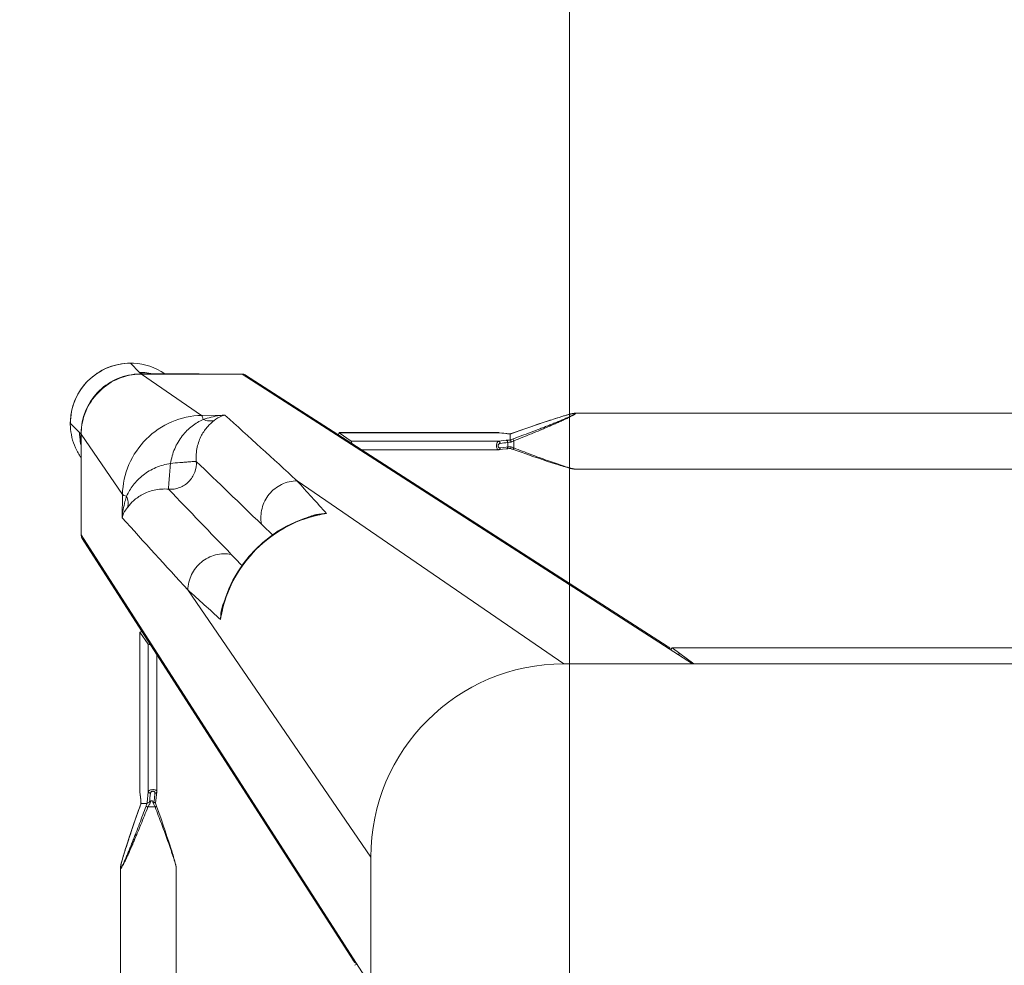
# Model space of a CAD drawing. Header units: metres. Extents: x 362935 to 596424, y 80601 to 172483.
# Tile 123 of 174: x 379497 to 379726, y 141744 to 141964. Entities that reach past the tile are written whole.
import ezdxf

# ---------------------------------------------------------------- set-up
doc = ezdxf.new("R2010")
doc.units = ezdxf.units.M
doc.layers.get('0').update_dxf_attribs({"color": 8, "lineweight": 5})
doc.layers.add('FURNITURE', color=8, linetype='Continuous', lineweight=5)

# ---------------------------------------------------------------- blocks, each defined once
blk = doc.blocks.new('SV2W-A')
at = {"linetype": 'Continuous', "lineweight": 0}
for p, q in [((-296.63, -17.09), (-296.63, -227.09)), ((-354.97, -19.68), (-354.97, -224.51)), ((-341.97, -19.68), (-341.97, -224.51)), ((-300.37, -42.33), (-300.37, -201.86)), ((-300.36, -42.33), (-300.36, -201.86)), ((-296.63, -197.09), (-364.11, -302.09)), ((-296.63, -196.83), (-300.36, -201.86)), ((-300.36, -201.86), (-300.37, -201.88)), ((-300.75, -203.05), (-363.88, -301.28)), ((-354.97, -224.5), (-354.97, -224.5)), ((-341.97, -224.5), (-341.97, -224.5)), ((-354.65, -226.06), (-354.59, -226.29)), ((-354.59, -226.29), (-354.52, -226.52)), ((-354.52, -226.52), (-354.45, -226.77)), ((-354.45, -226.77), (-354.34, -227.15)), ((-342.6, -227.15), (-342.49, -226.77)), ((-342.49, -226.77), (-342.42, -226.52)), ((-342.42, -226.52), (-342.35, -226.29)), ((-342.35, -226.29), (-342.29, -226.06)), ((-342.29, -226.06), (-342.23, -225.84)), ((-296.63, -227.09), (-339.25, -289.28)), ((-354.34, -227.15), (-354.22, -227.55)), ((-354.22, -227.55), (-354.1, -227.96)), ((-354.1, -227.96), (-353.92, -228.54)), ((-353.92, -228.54), (-353.73, -229.13)), ((-353.73, -229.13), (-353.48, -229.91)), ((-343.46, -229.91), (-343.21, -229.14)), ((-343.21, -229.14), (-343.02, -228.54)), ((-343.02, -228.54), (-342.84, -227.96)), ((-342.84, -227.96), (-342.72, -227.55)), ((-342.72, -227.55), (-342.6, -227.15)), ((-353.48, -229.91), (-353.16, -230.89)), ((-353.16, -230.89), (-352.82, -231.92)), ((-344.12, -231.92), (-343.78, -230.89)), ((-343.78, -230.89), (-343.46, -229.91)), ((-352.82, -231.92), (-352.4, -233.19)), ((-352.4, -233.19), (-351.93, -234.54)), ((-344.94, -234.35), (-344.48, -233.01)), ((-344.48, -233.01), (-344.12, -231.92)), ((-351.93, -234.54), (-351.44, -235.98)), ((-351.44, -235.98), (-350.9, -237.52)), ((-345.88, -237.07), (-345.43, -235.77)), ((-345.43, -235.77), (-344.94, -234.35)), ((-350.9, -237.52), (-350.37, -239.03)), ((-346.58, -239.03), (-346.37, -238.44)), ((-346.37, -238.44), (-345.88, -237.07)), ((-350.4, -238.93), (-350.4, -238.93)), ((-350.27, -240.63), (-350.33, -241.16)), ((-350.32, -241.12), (-350.25, -240.53)), ((-350.25, -240.47), (-350.27, -240.63)), ((-350.25, -240.47), (-350.25, -240.53)), ((-350.19, -239.73), (-350.2, -239.96)), ((-350.18, -239.56), (-350.19, -239.73)), ((-350.18, -239.58), (-350.18, -239.58)), ((-350.17, -239.59), (-348.76, -239.59)), ((-348.68, -240.53), (-348.47, -242.31)), ((-348.55, -238.76), (-346.89, -238.76)), ((-347.12, -240.18), (-348.17, -240.18)), ((-347.09, -240.52), (-347.12, -240.18)), ((-347.02, -241.07), (-347.09, -240.52)), ((-346.76, -239.58), (-346.71, -239.41)), ((-346.58, -241.43), (-346.69, -240.47)), ((-350.45, -242.25), (-350.46, -242.32)), ((-350.46, -242.32), (-350.46, -242.37)), ((-350.46, -242.37), (-350.46, -279.44)), ((-350.33, -241.16), (-350.45, -242.25)), ((-350.45, -242.31), (-350.43, -242.12)), ((-350.45, -242.25), (-350.45, -279.43)), ((-350.43, -242.12), (-350.36, -241.52)), ((-350.36, -241.52), (-350.32, -241.12)), ((-348.47, -276.63), (-348.47, -242.31)), ((-346.92, -241.96), (-347.02, -241.07)), ((-346.49, -242.25), (-346.58, -241.43)), ((-346.48, -274.2), (-346.48, -242.37)), ((-326.63, -339.57), (-221.63, -272.09)), ((-251.63, -272.09), (-313.82, -314.71)), ((-251.63, -272.09), (-41.63, -272.09)), ((-350.45, -279.43), (-348.47, -276.63)), ((-325.82, -339.34), (-227.59, -276.22)), ((-350.45, -279.43), (-350.46, -279.45)), ((-331.27, -284.72), (-331.09, -285.48)), ((-331.27, -284.72), (-331.27, -284.72)), ((-364.11, -312.09), (-364.11, -302.09)), ((-354.57, -306.1), (-354.49, -311.53)), ((-309.89, -306.58), (-309.26, -306.74)), ((-309.26, -306.73), (-309.26, -306.73)), ((-354.49, -311.53), (-364.11, -325.56)), ((-364.14, -312.15), (-364.14, -325.61)), ((-364.11, -325.56), (-364.11, -312.09)), ((-253.66, -318.67), (-254.44, -318.92)), ((-253.06, -318.48), (-253.66, -318.67)), ((-252.49, -318.3), (-253.06, -318.48)), ((-252.08, -318.18), (-252.49, -318.3)), ((-251.68, -318.06), (-252.08, -318.18)), ((-250.93, -317.84), (-251.17, -317.91)), ((-250.7, -317.78), (-250.93, -317.84)), ((-249.04, -317.43), (-44.21, -317.43)), ((-249.04, -317.43), (-249.04, -317.43)), ((-260.49, -320.96), (-262.02, -321.49)), ((-259.06, -320.46), (-260.49, -320.96)), ((-257.71, -320), (-259.06, -320.46)), ((-256.44, -319.58), (-257.71, -320)), ((-255.41, -319.24), (-256.44, -319.58)), ((-254.44, -318.92), (-255.41, -319.24)), ((-266.91, -321.94), (-298.74, -321.94)), ((-264.15, -322.26), (-266.79, -321.95)), ((-264.82, -322.57), (-264.41, -322.62)), ((-264.71, -323.24), (-264.71, -322.98)), ((-262.02, -321.49), (-263.47, -322)), ((-262.77, -322.15), (-263.3, -322.35)), ((-263.3, -322.35), (-263.3, -324.01)), ((-364.3, -325.76), (-364.5, -325.96)), ((-303.96, -325.92), (-301.17, -323.94)), ((-266.85, -323.94), (-301.17, -323.94)), ((-264.32, -324.23), (-266.85, -323.94)), ((-266.22, -325.85), (-265.66, -325.79)), ((-265.66, -325.78), (-266.06, -325.82)), ((-265.66, -325.79), (-265.01, -325.71)), ((-265.26, -325.73), (-265.66, -325.78)), ((-265.07, -325.71), (-265.26, -325.73)), ((-265.01, -325.71), (-265.07, -325.71)), ((-265.01, -325.71), (-264.86, -325.69)), ((-264.13, -324.25), (-264.32, -324.23)), ((-264.13, -325.63), (-264.13, -324.25)), ((-264.12, -325.64), (-264.12, -325.64)), ((-366.61, -328.09), (-364.48, -325.96)), ((-303.98, -325.92), (-266.91, -325.92)), ((-303.98, -325.92), (-303.96, -325.92)), ((-266.79, -325.92), (-303.96, -325.92)), ((-266.91, -325.92), (-266.85, -325.92)), ((-266.79, -325.91), (-266.85, -325.92)), ((-266.85, -325.92), (-266.79, -325.92)), ((-266.06, -325.82), (-266.79, -325.91)), ((-266.79, -325.92), (-266.22, -325.85)), ((-263.52, -325.84), (-262.25, -326.29)), ((-263.47, -325.86), (-263.47, -325.86)), ((-262.25, -326.29), (-260.92, -326.76)), ((-260.92, -326.76), (-259.66, -327.2)), ((-259.66, -327.2), (-258.27, -327.67)), ((-258.27, -327.67), (-256.97, -328.11)), ((-336.06, -329.95), (-350.1, -339.57)), ((-336.06, -329.95), (-330.64, -330.03)), ((-256.97, -328.11), (-255.92, -328.46)), ((-255.92, -328.46), (-254.92, -328.79)), ((-254.92, -328.79), (-254.12, -329.05)), ((-254.12, -329.05), (-253.36, -329.29)), ((-253.36, -329.29), (-252.77, -329.48)), ((-252.77, -329.48), (-252.21, -329.65)), ((-252.21, -329.65), (-251.81, -329.77)), ((-251.81, -329.77), (-251.42, -329.88)), ((-251.42, -329.88), (-251.17, -329.95)), ((-251.17, -329.95), (-250.93, -330.02)), ((-250.93, -330.02), (-250.7, -330.09)), ((-250.7, -330.09), (-250.48, -330.15)), ((-250.48, -330.15), (-250.27, -330.2)), ((-249.04, -330.43), (-249.04, -330.43)), ((-249.04, -330.43), (-44.21, -330.43)), ((-352.63, -342.07), (-350.5, -339.94)), ((-350.14, -339.61), (-350.5, -339.96)), ((-350.1, -339.57), (-326.63, -339.57)), ((-349.88, -339.64), (-350.1, -339.64)), ((-349.47, -339.63), (-349.25, -339.62)), ((-336.69, -339.61), (-348.3, -339.61))]:
    blk.add_line(p, q, dxfattribs=at)
for points in [[(-354.97, -224.5), (-354.97, -224.55), (-354.97, -224.6), (-354.96, -224.66), (-354.95, -224.73), (-354.95, -224.79), (-354.93, -224.86), (-354.92, -224.93), (-354.91, -225.01), (-354.89, -225.09), (-354.87, -225.17), (-354.85, -225.26)], [(-342.23, -225.84), (-342.2, -225.74), (-342.18, -225.64), (-342.15, -225.54), (-342.13, -225.44), (-342.11, -225.35), (-342.09, -225.26), (-342.07, -225.17), (-342.05, -225.09), (-342.04, -225.01), (-342.02, -224.93), (-342.01, -224.86), (-342, -224.79), (-341.99, -224.73), (-341.98, -224.66), (-341.97, -224.6), (-341.97, -224.55), (-341.97, -224.5)], [(-354.85, -225.26), (-354.83, -225.35), (-354.81, -225.44), (-354.79, -225.54), (-354.76, -225.64), (-354.74, -225.74), (-354.71, -225.84), (-354.65, -226.06)], [(-350.37, -239.03), (-350.3, -239.22), (-350.23, -239.41), (-350.18, -239.58)], [(-350.2, -239.96), (-350.22, -240.17), (-350.23, -240.36), (-350.25, -240.47)], [(-346.69, -240.47), (-346.71, -240.36), (-346.72, -240.17), (-346.74, -239.96), (-346.75, -239.73), (-346.76, -239.56)], [(-346.71, -239.41), (-346.64, -239.22), (-346.58, -239.03)], [(-346.48, -242.37), (-346.48, -242.33), (-346.49, -242.25)], [(-331.09, -285.48), (-330.45, -287.6), (-329.64, -289.68), (-328.68, -291.7), (-327.56, -293.64), (-326.29, -295.5), (-324.88, -297.26), (-323.35, -298.91), (-321.69, -300.44), (-319.92, -301.84), (-318.06, -303.1), (-316.11, -304.2), (-314.09, -305.16), (-312.01, -305.95), (-309.89, -306.58)], [(-251.17, -317.91), (-251.3, -317.95), (-251.68, -318.06)], [(-249.04, -317.43), (-249.08, -317.43), (-249.14, -317.44), (-249.2, -317.44), (-249.26, -317.45), (-249.33, -317.46), (-249.4, -317.47), (-249.47, -317.48), (-249.54, -317.5), (-249.62, -317.51), (-249.71, -317.53), (-249.79, -317.55), (-249.88, -317.57), (-249.97, -317.59), (-250.07, -317.62), (-250.17, -317.64), (-250.27, -317.67), (-250.37, -317.69), (-250.48, -317.72), (-250.7, -317.78)], [(-266.79, -321.95), (-266.87, -321.94), (-266.91, -321.94)], [(-263.97, -322.18), (-264.21, -322.26), (-264.23, -322.26)], [(-263.47, -322), (-263.72, -322.09), (-263.97, -322.18)], [(-264.86, -325.69), (-264.66, -325.68), (-264.45, -325.66)], [(-264.45, -325.66), (-264.22, -325.65), (-264.1, -325.64)], [(-264.12, -325.64), (-264.1, -325.65), (-263.91, -325.71)], [(-263.91, -325.71), (-263.71, -325.78), (-263.52, -325.84)], [(-250.27, -330.2), (-250.17, -330.23), (-250.07, -330.25), (-249.97, -330.27), (-249.88, -330.3), (-249.79, -330.32)], [(-249.79, -330.32), (-249.71, -330.34), (-249.62, -330.35), (-249.54, -330.37), (-249.47, -330.38), (-249.4, -330.4), (-249.33, -330.41), (-249.26, -330.42), (-249.2, -330.42), (-249.14, -330.43), (-249.08, -330.43), (-249.04, -330.43)]]:
    blk.add_lwpolyline(points, dxfattribs=at)
for centre, radius, start, end in [((-251.63, -227.09), 45, 180, 270), ((-375.07, -247.72), 26.2, 18.5694, 19.6049), ((-373.45, -247.18), 24.49, 18.051, 18.5687), ((-367.05, -238.9), 16.88, 357.0641, 357.6759), ((-323.68, -229.64), 26.98, 200.1485, 201.6429), ((-330, -229.53), 20.72, 206.4506, 208.295), ((-322.96, -250.38), 26.6, 154.3575, 155.5098), ((-311.23, -255.95), 39.59, 154.2603, 154.433), ((-1488.38, 986.1), 1716.72, 312.01918, 312.36216), ((-303.41, -278.11), 28.55, 188.6076, 192.8248), ((-315.37, -281.05), 16.32, 184.6716, 192.9875), ((-303.14, -278.05), 28.83, 192.8187, 193.4009), ((-321.96, -282.77), 9.64, 196.6319, 205.2458), ((2352.86, -2757.36), 3652.24, 137.4859, 137.84284), ((533.51, -1130.99), 1199.48, 135.81604, 135.98775), ((6239.67, -6642.73), 9132.92, 135.992162, 136.124366), ((-362.7, -302.04), 1.4, 147.3901, 150.7628), ((-1155.71, 558.24), 1199.74, 314.01228, 314.18381), ((-6615.6, 6210.58), 9058.45, 313.875091, 314.008381), ((857.79, -1369.78), 1576.66, 137.62265, 137.99608), ((-307.31, -297.42), 9.64, 244.8369, 253.365), ((-302.59, -278.59), 28.83, 256.6036, 257.3408), ((-305.59, -290.84), 16.31, 257.0122, 265.3188), ((-302.64, -278.86), 28.56, 257.3353, 261.3875), ((-2711.65, 2300.55), 3548.12, 312.14906, 312.5165), ((-352.78, -328.05), 13.87, 145.025, 177.2496), ((-350.5, -325.9), 13.98, 167.6002, 175.417), ((-279.2, -289.39), 36.6, 295.327, 295.7487), ((-350.56, -325.9), 13.92, 175.4148, 179.399), ((-350.65, -325.9), 13.83, 179.4023, 180.2846), ((-350.13, -325.64), 14.01, 179.8531, 180.469), ((-350.12, -325.64), 14.02, 180.4691, 181.3029), ((-350.2, -325.51), 13.91, 180.2057, 180.3862), ((-350.19, -325.51), 13.92, 180.3862, 181.002), ((-264.14, -333.63), 7.98, 96.256, 96.6642), ((-263.43, -342.54), 16.92, 92.3246, 92.9034), ((-254.63, -300.3), 25.74, 248.146, 249.0892), ((-272.22, -350.42), 26.08, 70.3973, 71.9235), ((-254.08, -298.87), 27.27, 249.0791, 249.8493), ((-352.71, -328.06), 13.94, 177.2323, 182.568), ((-352.63, -328.09), 14, 179.9994, 270.0006), ((-352.6, -328.05), 14.05, 182.5915, 225.0299), ((-352.59, -328.06), 14.05, 224.9701, 267.4085), ((-350.05, -325.61), 13.96, 266.0899, 267.968), ((-350.05, -325.64), 13.93, 267.9679, 269.7939), ((-326.57, -338.16), 1.4, 299.2372, 302.6099), ((-352.6, -328.21), 13.9, 272.7783, 294.1428), ((-350.18, -325.58), 14.02, 266.524, 268.3651), ((-350.18, -325.59), 14.02, 268.3649, 270.1468), ((-350.43, -326.03), 13.91, 269.7212, 274.5867), ((-350.44, -325.96), 13.98, 274.583, 282.3998), ((-348.3, -363.51), 23.91, 90.0085, 90.5994), ((-352.59, -328.24), 13.87, 294.1743, 304.9746), ((-352.6, -328.17), 13.94, 267.432, 272.7677)]:
    blk.add_arc(centre, radius, start, end, dxfattribs=at)
for centre, major_axis, ratio, start_param, end_param in [((-298.87, -201.86), (1.5, 0.03), 0.156004, 3.141059, 4.025198), ((-297.97, -199.97), (0, 1.01), 0.981142, -4.712389, -4.167288), ((-226.39, -274.33), (0.03, 1.5), 0.156004, -4.025183, -3.141059), ((-347.48, -276.63), (1, 0.02), 0.16329, 2.061212, 3.021519), ((-349.46, -279.43), (1, 0.02), 0.16329, -3.139768, -2.066031), ((-301.17, -322.94), (0.02, 1), 0.16329, -3.021519, -2.061212), ((-303.96, -324.92), (0.02, 1), 0.16329, -4.217155, -3.143418), ((-336.84, -329.64), (0, 10), 0.182662, -3.059139, -3.024736)]:
    blk.add_ellipse(centre, major_axis=major_axis, ratio=ratio, start_param=start_param, end_param=end_param, dxfattribs=at)
for points, start_tangent, end_tangent in [([(-300.83, -203.62), (-300.6, -202.81)], (-0.021147, 0.999776), (0.538874, 0.842386)), ([(-300.6, -202.81), (-299.96, -202.27)], (0.538874, 0.842386), (0.916171, 0.400787)), ([(-354.97, -224.5), (-354.97, -224.46), (-354.95, -224.41), (-354.93, -224.39)], (0.004076, 0.999992), (0.999938, -0.011158)), ([(-354.87, -225.17), (-354.91, -224.95), (-354.93, -224.78), (-354.94, -224.65), (-354.92, -224.57)], (-0.204521, 0.978862), (0.588159, 0.808745)), ([(-354.93, -224.39), (-354.89, -224.41), (-354.84, -224.45), (-354.78, -224.52), (-354.71, -224.62), (-354.55, -224.87), (-354.38, -225.19), (-354.19, -225.56), (-353.99, -225.95), (-353.79, -226.37), (-353.59, -226.8), (-353.17, -227.71), (-352.75, -228.66), (-352.32, -229.63), (-351.9, -230.61), (-351.47, -231.61), (-351.05, -232.62), (-350.21, -234.65), (-349.37, -236.7), (-348.55, -238.76)], (0.999986, 0.00525), (0.369432, -0.929258)), ([(-354.92, -224.57), (-354.9, -224.56)], (0.588159, 0.808745), (0.999962, -0.008751)), ([(-354.9, -224.56), (-354.86, -224.58), (-354.81, -224.63), (-354.75, -224.71), (-354.68, -224.81), (-354.53, -225.09), (-354.36, -225.42), (-354.18, -225.8), (-354, -226.2), (-353.81, -226.63), (-353.62, -227.07), (-353.23, -227.99), (-352.84, -228.93), (-352.45, -229.9), (-352.06, -230.87), (-351.68, -231.86), (-351.29, -232.86), (-350.52, -234.87), (-349.76, -236.9), (-349.01, -238.93)], (0.999989, 0.004587), (0.344509, -0.938783)), ([(-346.89, -238.76), (-346.14, -236.79), (-345.4, -234.83), (-344.68, -232.88), (-343.98, -230.95), (-343.32, -229.07), (-343.01, -228.16), (-342.71, -227.27), (-342.45, -226.42), (-342.21, -225.63), (-342.12, -225.28), (-342.04, -224.96), (-341.99, -224.7), (-341.97, -224.5)], (0.359834, 0.933016), (-0.001112, 0.999999)), ([(-350.4, -238.93), (-351.68, -235.28), (-352.3, -233.47), (-352.9, -231.68), (-353.48, -229.91), (-354.02, -228.19), (-354.51, -226.56), (-354.71, -225.82), (-354.87, -225.17)], (-0.335384, 0.942082), (-0.204521, 0.978862)), ([(-350.25, -240.53), (-350.24, -240.46), (-350.22, -240.25)], (0.116111, 0.993236), (0.086204, 0.996277)), ([(-350.22, -240.25), (-350.21, -240.13), (-350.19, -239.76)], (0.086204, 0.996277), (0.051277, 0.998684)), ([(-350.17, -239.59), (-350.18, -239.59), (-350.18, -239.58)], (-0.999997, 0.002385), (-0.335043, 0.942203)), ([(-348.55, -238.76), (-348.86, -238.88), (-349.01, -238.93)], (-0.938767, -0.344553), (-0.925511, -0.378721)), ([(-348.75, -239.58), (-348.75, -239.59), (-348.76, -239.59)], (-0.335488, -0.942045), (-1, -0.00066)), ([(-348.24, -239.35), (-348.42, -239.4), (-348.58, -239.46), (-348.7, -239.52), (-348.75, -239.58)], (-0.983623, -0.180239), (-0.33539, -0.942079)), ([(-348.75, -239.58), (-348.74, -239.84), (-348.68, -240.53)], (0.040503, -0.999179), (0.116382, -0.993204)), ([(-348.17, -240.18), (-348.35, -240.21), (-348.52, -240.29), (-348.63, -240.4), (-348.68, -240.53)], (-0.999304, -0.037304), (-0.11549, -0.993309)), ([(-348.24, -239.35), (-348.23, -239.58), (-348.17, -240.18)], (0.045036, -0.998985), (0.139178, -0.990267)), ([(-348.17, -240.18), (-347.96, -241.96)], (0.119949, -0.99278), (0.118392, -0.992967)), ([(-347.12, -240.18), (-347.14, -240), (-347.17, -239.35)], (-0.093423, 0.995627), (-0.027573, 0.99962)), ([(-347.17, -239.35), (-346.88, -239.44), (-346.79, -239.5), (-346.76, -239.56)], (0.983418, -0.181353), (0.047174, -0.998887)), ([(-347.12, -240.18), (-346.96, -240.2), (-346.83, -240.27), (-346.74, -240.36), (-346.69, -240.47)], (0.999291, -0.037637), (0.121036, -0.992648)), ([(-346.89, -238.76), (-346.75, -238.82), (-346.63, -238.87), (-346.59, -238.89), (-346.56, -238.91), (-346.55, -238.92), (-346.54, -238.93)], (0.935298, -0.353861), (-0.311242, -0.950331)), ([(-350.46, -242.37), (-350.45, -242.31)], (0.00041, 1), (0.227044, 0.973885)), ([(-347.96, -241.96), (-348.14, -241.99), (-348.31, -242.07), (-348.42, -242.18), (-348.47, -242.31)], (-0.999565, -0.029499), (-0.115609, -0.993295)), ([(-348.47, -242.31), (-348.37, -242.49), (-348.14, -242.64), (-347.82, -242.75), (-347.43, -242.8), (-347.05, -242.77), (-346.74, -242.68), (-346.63, -242.61), (-346.54, -242.54), (-346.5, -242.46), (-346.48, -242.37)], (0.227467, -0.973786), (0.002962, 0.999996)), ([(-347.96, -241.96), (-347.91, -242.13), (-347.79, -242.28), (-347.61, -242.4), (-347.38, -242.44), (-347.16, -242.4), (-347.01, -242.28), (-346.93, -242.13), (-346.92, -241.96)], (0.118387, -0.992968), (-0.113643, 0.993522)), ([(-346.92, -241.96), (-346.76, -241.98), (-346.62, -242.05), (-346.53, -242.14), (-346.49, -242.25)], (0.999559, -0.029703), (0.119096, -0.992883)), ([(-228.16, -276.29), (-227.35, -276.06)], (0.999776, -0.021147), (0.842386, 0.538874)), ([(-227.35, -276.06), (-226.81, -275.43)], (0.842386, 0.538874), (0.400807, 0.916163)), ([(-331.19, -285.53), (-331.39, -284.77), (-331.63, -282.38)], (-0.287117, 0.957895), (0.005292, 0.999986)), ([(-309.27, -306.64), (-316.82, -303.68), (-323.3, -298.77), (-328.22, -292.29), (-331.18, -284.73)], (-0.972791, 0.231685), (-0.231761, 0.972773)), ([(-339.25, -289.28), (-338.4, -292.87), (-336.11, -295.77), (-332.81, -297.44), (-329.14, -297.57)], (0.014825, -0.99989), (0.983095, 0.183098)), ([(-364.11, -302.09), (-363.92, -301.35)], (-0.021147, 0.999776), (0.488372, 0.872635)), ([(-313.82, -314.71), (-317.4, -313.86), (-320.31, -311.57), (-321.98, -308.28), (-322.11, -304.6)], (-0.99989, 0.014824), (0.183096, 0.983095)), ([(-354.57, -306.1), (-354.37, -306.73), (-353.28, -308.6)], (0.260301, -0.965527), (0.618447, -0.785826)), ([(-354.57, -306.11), (-354.43, -307.37), (-353.53, -311.13)], (0.0867, -0.996234), (0.319704, -0.947517)), ([(-306.92, -307.1), (-307.73, -307.07), (-310.07, -306.65)], (-0.999986, -0.005311), (-0.957888, 0.287143)), ([(-353.53, -311.13), (-353.2, -309.83), (-353.28, -308.59)], (0.373525, 0.92762), (-0.238599, 0.971118)), ([(-353.28, -308.6), (-351.91, -310.07), (-349.86, -311.51), (-347.1, -312.54), (-343.76, -312.75)], (0.62019, -0.784452), (0.995092, 0.098955)), ([(-354.49, -311.53), (-354.36, -311.43), (-354.16, -311.33), (-353.53, -311.13)], (0.668755, 0.743483), (0.971581, 0.236707)), ([(-354.49, -311.53), (-352.98, -318.49), (-348.95, -324.41), (-343.02, -328.44), (-336.06, -329.95)], (0.01725, -0.999851), (0.999852, -0.017219)), ([(-353.53, -311.13), (-352, -313.69), (-349.7, -316.02), (-346.72, -317.78), (-343.29, -318.75)], (0.411135, -0.911574), (0.988934, -0.148359)), ([(-364.14, -312.15), (-364.11, -312.09)], (0.412197, 0.911095), (0.541795, 0.840511)), ([(-343.76, -312.75), (-341.22, -313.11), (-339.05, -314.51), (-337.65, -316.68), (-337.29, -319.23)], (0.997201, 0.074771), (-0.074771, -0.997201)), ([(-343.29, -318.75), (-343.48, -316.61), (-343.56, -315.62), (-343.63, -314.74), (-343.7, -313.99), (-343.73, -313.4), (-343.74, -312.97), (-343.75, -312.84), (-343.76, -312.75)], (-0.130574, 0.991439), (-0.397057, 0.917794)), ([(-343.29, -318.75), (-342.32, -322.18), (-340.56, -325.16), (-338.23, -327.47), (-335.67, -328.99)], (0.14814, -0.988966), (0.911624, -0.411025)), ([(-343.29, -318.75), (-341.15, -318.94), (-340.16, -319.02), (-339.28, -319.1), (-338.53, -319.16), (-337.93, -319.2), (-337.51, -319.2), (-337.37, -319.21), (-337.29, -319.23)], (0.991435, -0.130599), (0.917848, -0.396932)), ([(-249.04, -317.43), (-249.23, -317.45), (-249.48, -317.5), (-249.78, -317.57), (-250.12, -317.66), (-250.87, -317.88), (-251.69, -318.14), (-252.54, -318.42), (-253.42, -318.72), (-255.23, -319.35), (-257.09, -320.02), (-258.97, -320.71), (-260.86, -321.42), (-262.77, -322.15)], (-0.999999, 0.001275), (-0.933497, -0.358586)), ([(-337.29, -319.23), (-337.08, -322.56), (-336.04, -325.32), (-334.61, -327.37), (-333.13, -328.74)], (-0.098992, -0.995088), (0.78457, -0.62004)), ([(-266.85, -323.94), (-267.02, -323.83), (-267.18, -323.61), (-267.29, -323.28), (-267.33, -322.89), (-267.31, -322.51), (-267.22, -322.2), (-267.15, -322.09), (-267.08, -322.01), (-267, -321.96), (-266.91, -321.94)], (-0.973769, 0.227537), (0.999998, 0.001913)), ([(-266.5, -323.42), (-266.66, -323.37), (-266.82, -323.25), (-266.93, -323.07), (-266.98, -322.84), (-266.93, -322.62), (-266.82, -322.47), (-266.66, -322.4), (-266.5, -322.38)], (-0.992967, 0.118395), (0.99353, -0.113571)), ([(-266.85, -323.94), (-266.72, -323.88), (-266.6, -323.77), (-266.53, -323.61), (-266.5, -323.42)], (0.993295, 0.115609), (0.029499, 0.999565)), ([(-266.79, -321.95), (-266.75, -321.96), (-266.63, -322.03)], (0.992883, -0.119095), (0.700914, -0.713246)), ([(-266.63, -322.03), (-266.59, -322.07), (-266.52, -322.22)], (0.700914, -0.713246), (0.282291, -0.959329)), ([(-266.52, -322.22), (-266.5, -322.38)], (0.282291, -0.959329), (0.029703, -0.999559)), ([(-266.5, -322.38), (-264.82, -322.57)], (0.993521, -0.113646), (0.993656, -0.112462)), ([(-264.41, -323.67), (-266.5, -323.42)], (-0.992731, 0.120357), (-0.992967, 0.118392)), ([(-263.54, -322.47), (-264.17, -322.75), (-264.71, -322.98)], (-0.903956, -0.427625), (-0.939721, -0.341942)), ([(-264.71, -322.98), (-264.48, -322.71), (-264.41, -322.62)], (0.667444, 0.74466), (0.662044, 0.749465)), ([(-264.71, -323.24), (-264.05, -323.61), (-263.3, -324.01)], (0.857811, -0.513965), (0.89551, -0.445042)), ([(-264.41, -323.67), (-264.71, -323.24)], (-0.5842, 0.81161), (-0.594033, 0.804441)), ([(-264.36, -322.56), (-264.41, -322.62)], (-0.522581, -0.85259), (-0.662043, -0.749465)), ([(-264.23, -322.26), (-264.27, -322.29), (-264.28, -322.32), (-264.29, -322.36), (-264.31, -322.45), (-264.36, -322.56)], (-0.95039, -0.311061), (-0.522581, -0.85259)), ([(-263.3, -322.35), (-263.36, -322.21), (-263.41, -322.1), (-263.43, -322.06), (-263.45, -322.03), (-263.46, -322.01), (-263.47, -322)], (-0.353863, 0.935297), (-0.9503, -0.311336)), ([(-364.27, -325.72), (-364.3, -325.76)], (-0.366739, -0.930324), (-0.707107, -0.707107)), ([(-364.14, -324.81), (-364.21, -325.4), (-364.24, -325.6), (-364.27, -325.72)], (-0.105593, -0.994409), (-0.366739, -0.930324)), ([(-364.14, -325.61), (-364.11, -325.56)], (0.545324, 0.838225), (0.677451, 0.735568)), ([(-351, -339.54), (-356.02, -338.23), (-360.23, -335.19), (-363.05, -330.83), (-364.11, -325.75)], (-0.997672, 0.068188), (-0.017487, 0.999847)), ([(-264.29, -325.65), (-264.49, -325.66), (-265.01, -325.7)], (-0.998714, -0.050704), (-0.994039, -0.10903)), ([(-264.41, -323.67), (-264.29, -323.99), (-264.21, -324.19)], (0.584199, -0.81161), (0.839827, -0.542855)), ([(-264.21, -324.19), (-264.15, -324.23), (-264.14, -324.24), (-264.13, -324.25)], (0.839827, -0.542855), (-0.000004, -1)), ([(-264.12, -325.64), (-264.12, -325.64), (-264.13, -325.63)], (-0.942053, 0.335465), (-0.000699, 1)), ([(-263.3, -324.01), (-263.41, -324.32), (-263.47, -324.47)], (-0.344552, -0.938767), (-0.378696, -0.925521)), ([(-263.47, -324.47), (-261.44, -325.22), (-259.41, -325.98), (-257.4, -326.75), (-256.4, -327.14), (-255.41, -327.53), (-254.43, -327.92), (-253.47, -328.31), (-252.52, -328.69), (-251.61, -329.08), (-251.17, -329.27), (-250.74, -329.46), (-250.34, -329.65), (-249.96, -329.82), (-249.63, -329.99), (-249.35, -330.15), (-249.25, -330.21), (-249.17, -330.27), (-249.12, -330.32), (-249.1, -330.36)], (0.938783, -0.344508), (-0.005917, -0.999982)), ([(-263.3, -324.01), (-261.24, -324.84), (-259.19, -325.67), (-257.15, -326.51), (-256.15, -326.94), (-255.15, -327.36), (-254.16, -327.79), (-253.19, -328.21), (-252.25, -328.63), (-251.34, -329.05), (-250.9, -329.26), (-250.49, -329.46), (-250.09, -329.65), (-249.73, -329.84), (-249.41, -330.02), (-249.16, -330.17), (-249.06, -330.24), (-248.99, -330.3), (-248.94, -330.35), (-248.93, -330.39)], (0.929258, -0.36943), (-0.007184, -0.999974)), ([(-351.03, -339.58), (-356.03, -338.32), (-360.24, -335.33), (-363.07, -331.01), (-364.14, -325.96)], (-0.99816, 0.060632), (-0.022737, 0.999741)), ([(-266.85, -325.92), (-266.91, -325.92)], (-0.973777, -0.227505), (-1, -0.000171)), ([(-249.71, -330.33), (-250.36, -330.17), (-251.11, -329.97), (-252.73, -329.48), (-254.45, -328.94), (-256.22, -328.36), (-258.01, -327.76), (-259.82, -327.14), (-263.47, -325.86)], (-0.978676, 0.205408), (-0.942082, 0.335383)), ([(-335.67, -328.99), (-335.86, -329.62), (-335.96, -329.82), (-336.06, -329.95)], (-0.236709, -0.97158), (-0.743483, -0.668755)), ([(-335.67, -328.99), (-334.36, -328.66), (-333.13, -328.74)], (0.927588, 0.373604), (0.971005, -0.239059)), ([(-335.67, -328.99), (-334.42, -329.37), (-330.64, -330.03)], (0.947516, -0.319709), (0.996233, -0.086715)), ([(-333.13, -328.74), (-332.51, -329.19), (-330.64, -330.03)], (0.785832, -0.61844), (0.965483, -0.260466)), ([(-249.3, -330.4), (-249.39, -330.39), (-249.71, -330.33)], (-0.995831, 0.091221), (-0.978676, 0.205408)), ([(-249.1, -330.36), (-249.15, -330.4), (-249.22, -330.4), (-249.3, -330.4)], (0.008398, -0.999965), (-0.995831, 0.091221)), ([(-248.93, -330.39), (-248.94, -330.41), (-248.97, -330.43), (-249.04, -330.43)], (0.010617, -0.999944), (-0.999988, -0.004823)), ([(-326.63, -339.57), (-325.89, -339.39)], (0.999776, -0.021147), (0.872635, 0.488372)), ([(-350.1, -339.57), (-350.14, -339.61)], (-0.710876, -0.703317), (-0.853614, -0.520906)), ([(-349.9, -339.64), (-349.81, -339.64), (-349.47, -339.63)], (0.999996, 0.002901), (0.999481, 0.032219)), ([(-349.25, -339.62), (-349.09, -339.62), (-348.55, -339.61)], (0.999498, 0.031694), (0.999947, 0.010313))]:
    blk.add_spline(points, degree=3, dxfattribs=dict(at, start_tangent=start_tangent, end_tangent=end_tangent))

msp = doc.modelspace()

# ---------------------------------------------------------------- linework, layer by layer
at = {"layer": 'FURNITURE'}
msp.add_lwpolyline([(380900.76, 139821.26), (380900.76, 140275.26), (379624.64, 140275.26), (379624.64, 142628.76), (379170.63, 142628.76), (379170.64, 139821.26)], close=True, dxfattribs=at)

# ---------------------------------------------------------------- block references
at = {"layer": 'FURNITURE', "rotation": 270}
msp.add_blockref('SV2W-A', (379850.46, 141517.47), dxfattribs=at)

doc.saveas('drawing.dxf')
